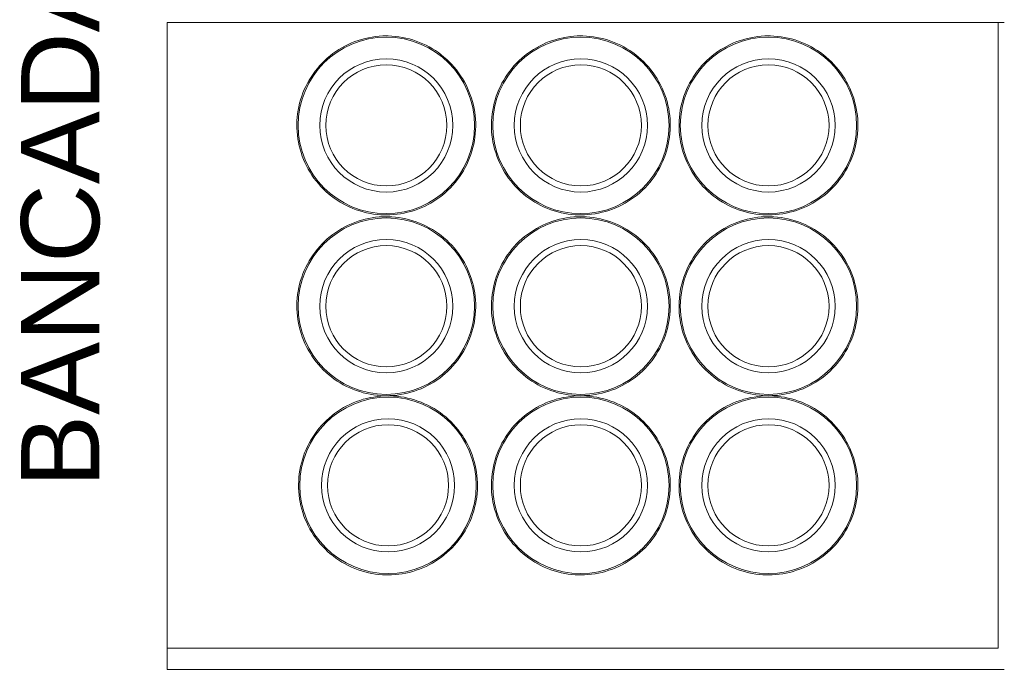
# Model space of a CAD drawing. Extents: x -1871171.1 to -1871111.3, y 2848215.5 to 2848272.6.
# Tile 41 of 121: x -1871149.1 to -1871147.7, y 2848245.6 to 2848246.5. Entities that reach past the tile are written whole.
import ezdxf

# ---------------------------------------------------------------- set-up
doc = ezdxf.new("R2010")
doc.units = 0
doc.header["$MEASUREMENT"] = 0
for name, color, linetype, lineweight in [('6075-BSE-ARQ-TERR$0$K-BSE-ARQ-LAY', 252, 'CONTINUOUS', 5), ('6075-BSE-ARQ-TERR$0$K-BSE-ARQ-MOB', 8, 'CONTINUOUS', 5), ('6075-BSE-ARQ-TERR$0$K-BSE-ARQ-TXT', 254, 'CONTINUOUS', 5)]:
    doc.layers.add(name, color=color, linetype=linetype, lineweight=lineweight)
doc.layers.add('K-NV2-ARQ-TXT-GER', color=1, linetype='CONTINUOUS')
doc.styles.add('6075-BSE-ARQ-TERR$0$Standard', font='arial.ttf')

# ---------------------------------------------------------------- blocks, each defined once
blk = doc.blocks.new('6075-BSE-ARQ-TERR')
at = {"layer": '6075-BSE-ARQ-TERR$0$K-BSE-ARQ-LAY'}
for p, q in [((18.3194, -25.0683), (17.1144, -25.0683)), ((17.1144, -25.0683), (17.1144, -25.9986)), ((18.3107, -25.9683), (18.3107, -25.0683)), ((17.1144, -25.9683), (18.3107, -25.9683)), ((17.1144, -25.9986), (18.3194, -25.9986))]:
    blk.add_line(p, q, dxfattribs=at)
at = {"layer": '6075-BSE-ARQ-TERR$0$K-BSE-ARQ-MOB', "flags": 128}
for points in [[(17.43, -25.0877), (17.4248, -25.0878), (17.4197, -25.0881), (17.4145, -25.0886), (17.4095, -25.0894), (17.4044, -25.0903), (17.3994, -25.0914), (17.3944, -25.0927), (17.3895, -25.0943), (17.3846, -25.096), (17.3798, -25.0979), (17.3751, -25.1), (17.3705, -25.1023), (17.366, -25.1047), (17.3616, -25.1074), (17.3573, -25.1102), (17.3531, -25.1132), (17.349, -25.1163), (17.3451, -25.1197), (17.3413, -25.1231), (17.3376, -25.1268), (17.3341, -25.1305), (17.3308, -25.1344), (17.3276, -25.1385), (17.3245, -25.1426), (17.3217, -25.1469), (17.319, -25.1513), (17.3164, -25.1558), (17.3141, -25.1604), (17.312, -25.165), (17.31, -25.1698), (17.3082, -25.1746), (17.3067, -25.1795), (17.3053, -25.1845), (17.3041, -25.1895), (17.3031, -25.1946), (17.3023, -25.1996), (17.3018, -25.2048), (17.3014, -25.2099), (17.3013, -25.215), (17.3013, -25.2202), (17.3016, -25.2253), (17.302, -25.2305), (17.3027, -25.2356), (17.3035, -25.2406), (17.3046, -25.2457), (17.3059, -25.2507), (17.3074, -25.2556), (17.309, -25.2605), (17.3109, -25.2653), (17.3129, -25.27), (17.3152, -25.2746), (17.3176, -25.2792), (17.3202, -25.2836), (17.3229, -25.288), (17.3259, -25.2922), (17.329, -25.2963), (17.3323, -25.3002), (17.3357, -25.3041), (17.3393, -25.3078), (17.343, -25.3113), (17.3469, -25.3147), (17.3509, -25.318), (17.355, -25.3211), (17.3592, -25.324), (17.3636, -25.3267), (17.3681, -25.3293), (17.3726, -25.3317), (17.3773, -25.3339), (17.382, -25.3359), (17.3868, -25.3377), (17.3917, -25.3393), (17.3967, -25.3408), (17.4017, -25.342), (17.4067, -25.343), (17.4118, -25.3439), (17.4169, -25.3445), (17.422, -25.3449), (17.4272, -25.3451), (17.43, -25.3451)], [(17.43, -25.3451), (17.4351, -25.345), (17.4402, -25.3447), (17.4454, -25.3442), (17.4505, -25.3435), (17.4555, -25.3426), (17.4606, -25.3414), (17.4655, -25.3401), (17.4704, -25.3386), (17.4753, -25.3369), (17.4801, -25.335), (17.4848, -25.3329), (17.4894, -25.3306), (17.4939, -25.3281), (17.4983, -25.3255), (17.5026, -25.3227), (17.5068, -25.3197), (17.5109, -25.3165), (17.5148, -25.3132), (17.5186, -25.3097), (17.5223, -25.3061), (17.5258, -25.3023), (17.5292, -25.2984), (17.5324, -25.2944), (17.5354, -25.2902), (17.5383, -25.286), (17.541, -25.2816), (17.5435, -25.2771), (17.5458, -25.2725), (17.548, -25.2678), (17.5499, -25.2631), (17.5517, -25.2582), (17.5533, -25.2533), (17.5546, -25.2484), (17.5558, -25.2434), (17.5568, -25.2383), (17.5576, -25.2332), (17.5581, -25.2281), (17.5585, -25.223), (17.5587, -25.2178), (17.5586, -25.2127), (17.5584, -25.2075), (17.5579, -25.2024), (17.5572, -25.1973), (17.5564, -25.1922), (17.5553, -25.1872), (17.554, -25.1822), (17.5526, -25.1773), (17.5509, -25.1724), (17.549, -25.1676), (17.547, -25.1629), (17.5448, -25.1582), (17.5423, -25.1537), (17.5397, -25.1492), (17.537, -25.1449), (17.534, -25.1407), (17.5309, -25.1366), (17.5276, -25.1326), (17.5242, -25.1288), (17.5206, -25.1251), (17.5169, -25.1215), (17.513, -25.1181), (17.509, -25.1149), (17.5049, -25.1118), (17.5007, -25.1089), (17.4963, -25.1061), (17.4918, -25.1036), (17.4873, -25.1012), (17.4826, -25.099), (17.4779, -25.097), (17.4731, -25.0952), (17.4682, -25.0935), (17.4632, -25.0921), (17.4582, -25.0909), (17.4532, -25.0898), (17.4481, -25.089), (17.443, -25.0884), (17.4379, -25.088), (17.4327, -25.0877), (17.43, -25.0877)], [(17.71, -25.0877), (17.7048, -25.0878), (17.6997, -25.0881), (17.6945, -25.0886), (17.6895, -25.0894), (17.6844, -25.0903), (17.6794, -25.0914), (17.6744, -25.0927), (17.6695, -25.0943), (17.6646, -25.096), (17.6598, -25.0979), (17.6551, -25.1), (17.6505, -25.1023), (17.646, -25.1047), (17.6416, -25.1074), (17.6373, -25.1102), (17.6331, -25.1132), (17.629, -25.1163), (17.6251, -25.1197), (17.6213, -25.1231), (17.6176, -25.1268), (17.6141, -25.1305), (17.6108, -25.1344), (17.6076, -25.1385), (17.6045, -25.1426), (17.6017, -25.1469), (17.599, -25.1513), (17.5964, -25.1558), (17.5941, -25.1604), (17.592, -25.165), (17.59, -25.1698), (17.5882, -25.1746), (17.5867, -25.1795), (17.5853, -25.1845), (17.5841, -25.1895), (17.5831, -25.1946), (17.5823, -25.1996), (17.5818, -25.2048), (17.5814, -25.2099), (17.5813, -25.215), (17.5813, -25.2202), (17.5816, -25.2253), (17.582, -25.2305), (17.5827, -25.2356), (17.5835, -25.2406), (17.5846, -25.2457), (17.5859, -25.2507), (17.5874, -25.2556), (17.589, -25.2605), (17.5909, -25.2653), (17.5929, -25.27), (17.5952, -25.2746), (17.5976, -25.2792), (17.6002, -25.2836), (17.6029, -25.288), (17.6059, -25.2922), (17.609, -25.2963), (17.6123, -25.3002), (17.6157, -25.3041), (17.6193, -25.3078), (17.623, -25.3113), (17.6269, -25.3147), (17.6309, -25.318), (17.635, -25.3211), (17.6392, -25.324), (17.6436, -25.3267), (17.6481, -25.3293), (17.6526, -25.3317), (17.6573, -25.3339), (17.662, -25.3359), (17.6668, -25.3377), (17.6717, -25.3393), (17.6767, -25.3408), (17.6817, -25.342), (17.6867, -25.343), (17.6918, -25.3439), (17.6969, -25.3445), (17.702, -25.3449), (17.7072, -25.3451), (17.71, -25.3451)], [(17.71, -25.3451), (17.7151, -25.345), (17.7202, -25.3447), (17.7254, -25.3442), (17.7305, -25.3435), (17.7355, -25.3426), (17.7406, -25.3414), (17.7455, -25.3401), (17.7504, -25.3386), (17.7553, -25.3369), (17.7601, -25.335), (17.7648, -25.3329), (17.7694, -25.3306), (17.7739, -25.3281), (17.7783, -25.3255), (17.7826, -25.3227), (17.7868, -25.3197), (17.7909, -25.3165), (17.7948, -25.3132), (17.7986, -25.3097), (17.8023, -25.3061), (17.8058, -25.3023), (17.8092, -25.2984), (17.8124, -25.2944), (17.8154, -25.2902), (17.8183, -25.286), (17.821, -25.2816), (17.8235, -25.2771), (17.8258, -25.2725), (17.828, -25.2678), (17.8299, -25.2631), (17.8317, -25.2582), (17.8333, -25.2533), (17.8346, -25.2484), (17.8358, -25.2434), (17.8368, -25.2383), (17.8376, -25.2332), (17.8381, -25.2281), (17.8385, -25.223), (17.8387, -25.2178), (17.8386, -25.2127), (17.8384, -25.2075), (17.8379, -25.2024), (17.8372, -25.1973), (17.8364, -25.1922), (17.8353, -25.1872), (17.834, -25.1822), (17.8326, -25.1773), (17.8309, -25.1724), (17.829, -25.1676), (17.827, -25.1629), (17.8248, -25.1582), (17.8223, -25.1537), (17.8197, -25.1492), (17.817, -25.1449), (17.814, -25.1407), (17.8109, -25.1366), (17.8076, -25.1326), (17.8042, -25.1288), (17.8006, -25.1251), (17.7969, -25.1215), (17.793, -25.1181), (17.789, -25.1149), (17.7849, -25.1118), (17.7807, -25.1089), (17.7763, -25.1061), (17.7718, -25.1036), (17.7673, -25.1012), (17.7626, -25.099), (17.7579, -25.097), (17.7531, -25.0952), (17.7482, -25.0935), (17.7432, -25.0921), (17.7382, -25.0909), (17.7332, -25.0898), (17.7281, -25.089), (17.723, -25.0884), (17.7179, -25.088), (17.7127, -25.0877), (17.71, -25.0877)], [(17.98, -25.0877), (17.9748, -25.0878), (17.9697, -25.0881), (17.9645, -25.0886), (17.9595, -25.0894), (17.9544, -25.0903), (17.9494, -25.0914), (17.9444, -25.0927), (17.9395, -25.0943), (17.9346, -25.096), (17.9298, -25.0979), (17.9251, -25.1), (17.9205, -25.1023), (17.916, -25.1047), (17.9116, -25.1074), (17.9073, -25.1102), (17.9031, -25.1132), (17.899, -25.1163), (17.8951, -25.1197), (17.8913, -25.1231), (17.8876, -25.1268), (17.8841, -25.1305), (17.8808, -25.1344), (17.8776, -25.1385), (17.8745, -25.1426), (17.8717, -25.1469), (17.869, -25.1513), (17.8664, -25.1558), (17.8641, -25.1604), (17.862, -25.165), (17.86, -25.1698), (17.8582, -25.1746), (17.8567, -25.1795), (17.8553, -25.1845), (17.8541, -25.1895), (17.8531, -25.1946), (17.8523, -25.1996), (17.8518, -25.2048), (17.8514, -25.2099), (17.8513, -25.215), (17.8513, -25.2202), (17.8516, -25.2253), (17.852, -25.2305), (17.8527, -25.2356), (17.8535, -25.2406), (17.8546, -25.2457), (17.8559, -25.2507), (17.8574, -25.2556), (17.859, -25.2605), (17.8609, -25.2653), (17.8629, -25.27), (17.8652, -25.2746), (17.8676, -25.2792), (17.8702, -25.2836), (17.8729, -25.288), (17.8759, -25.2922), (17.879, -25.2963), (17.8823, -25.3002), (17.8857, -25.3041), (17.8893, -25.3078), (17.893, -25.3113), (17.8969, -25.3147), (17.9009, -25.318), (17.905, -25.3211), (17.9092, -25.324), (17.9136, -25.3267), (17.9181, -25.3293), (17.9226, -25.3317), (17.9273, -25.3339), (17.932, -25.3359), (17.9368, -25.3377), (17.9417, -25.3393), (17.9467, -25.3408), (17.9517, -25.342), (17.9567, -25.343), (17.9618, -25.3439), (17.9669, -25.3445), (17.972, -25.3449), (17.9772, -25.3451), (17.98, -25.3451)], [(17.98, -25.3451), (17.9851, -25.345), (17.9902, -25.3447), (17.9954, -25.3442), (18.0005, -25.3435), (18.0055, -25.3426), (18.0106, -25.3414), (18.0155, -25.3401), (18.0204, -25.3386), (18.0253, -25.3369), (18.0301, -25.335), (18.0348, -25.3329), (18.0394, -25.3306), (18.0439, -25.3281), (18.0483, -25.3255), (18.0526, -25.3227), (18.0568, -25.3197), (18.0609, -25.3165), (18.0648, -25.3132), (18.0686, -25.3097), (18.0723, -25.3061), (18.0758, -25.3023), (18.0792, -25.2984), (18.0824, -25.2944), (18.0854, -25.2902), (18.0883, -25.286), (18.091, -25.2816), (18.0935, -25.2771), (18.0958, -25.2725), (18.098, -25.2678), (18.0999, -25.2631), (18.1017, -25.2582), (18.1033, -25.2533), (18.1046, -25.2484), (18.1058, -25.2434), (18.1068, -25.2383), (18.1076, -25.2332), (18.1081, -25.2281), (18.1085, -25.223), (18.1087, -25.2178), (18.1086, -25.2127), (18.1084, -25.2075), (18.1079, -25.2024), (18.1072, -25.1973), (18.1064, -25.1922), (18.1053, -25.1872), (18.104, -25.1822), (18.1026, -25.1773), (18.1009, -25.1724), (18.099, -25.1676), (18.097, -25.1629), (18.0948, -25.1582), (18.0923, -25.1537), (18.0897, -25.1492), (18.087, -25.1449), (18.084, -25.1407), (18.0809, -25.1366), (18.0776, -25.1326), (18.0742, -25.1288), (18.0706, -25.1251), (18.0669, -25.1215), (18.063, -25.1181), (18.059, -25.1149), (18.0549, -25.1118), (18.0507, -25.1089), (18.0463, -25.1061), (18.0418, -25.1036), (18.0373, -25.1012), (18.0326, -25.099), (18.0279, -25.097), (18.0231, -25.0952), (18.0182, -25.0935), (18.0132, -25.0921), (18.0082, -25.0909), (18.0032, -25.0898), (17.9981, -25.089), (17.993, -25.0884), (17.9879, -25.088), (17.9827, -25.0877), (17.98, -25.0877)], [(17.43, -25.3477), (17.4248, -25.3478), (17.4197, -25.3481), (17.4145, -25.3486), (17.4095, -25.3494), (17.4044, -25.3503), (17.3994, -25.3514), (17.3944, -25.3527), (17.3895, -25.3543), (17.3846, -25.356), (17.3798, -25.3579), (17.3751, -25.36), (17.3705, -25.3623), (17.366, -25.3647), (17.3616, -25.3674), (17.3573, -25.3702), (17.3531, -25.3732), (17.349, -25.3763), (17.3451, -25.3797), (17.3413, -25.3831), (17.3376, -25.3868), (17.3341, -25.3905), (17.3308, -25.3944), (17.3276, -25.3985), (17.3245, -25.4026), (17.3217, -25.4069), (17.319, -25.4113), (17.3164, -25.4158), (17.3141, -25.4204), (17.312, -25.425), (17.31, -25.4298), (17.3082, -25.4346), (17.3067, -25.4395), (17.3053, -25.4445), (17.3041, -25.4495), (17.3031, -25.4546), (17.3023, -25.4596), (17.3018, -25.4648), (17.3014, -25.4699), (17.3013, -25.475), (17.3013, -25.4802), (17.3016, -25.4853), (17.302, -25.4905), (17.3027, -25.4956), (17.3035, -25.5006), (17.3046, -25.5057), (17.3059, -25.5107), (17.3074, -25.5156), (17.309, -25.5205), (17.3109, -25.5253), (17.3129, -25.53), (17.3152, -25.5346), (17.3176, -25.5392), (17.3202, -25.5436), (17.3229, -25.548), (17.3259, -25.5522), (17.329, -25.5563), (17.3323, -25.5602), (17.3357, -25.5641), (17.3393, -25.5678), (17.343, -25.5713), (17.3469, -25.5747), (17.3509, -25.578), (17.355, -25.5811), (17.3592, -25.584), (17.3636, -25.5867), (17.3681, -25.5893), (17.3726, -25.5917), (17.3773, -25.5939), (17.382, -25.5959), (17.3868, -25.5977), (17.3917, -25.5993), (17.3967, -25.6008), (17.4017, -25.602), (17.4067, -25.603), (17.4118, -25.6039), (17.4169, -25.6045), (17.422, -25.6049), (17.4272, -25.6051), (17.43, -25.6051)], [(17.43, -25.6051), (17.4351, -25.605), (17.4402, -25.6047), (17.4454, -25.6042), (17.4505, -25.6035), (17.4555, -25.6026), (17.4606, -25.6014), (17.4655, -25.6001), (17.4704, -25.5986), (17.4753, -25.5969), (17.4801, -25.595), (17.4848, -25.5929), (17.4894, -25.5906), (17.4939, -25.5881), (17.4983, -25.5855), (17.5026, -25.5827), (17.5068, -25.5797), (17.5109, -25.5765), (17.5148, -25.5732), (17.5186, -25.5697), (17.5223, -25.5661), (17.5258, -25.5623), (17.5292, -25.5584), (17.5324, -25.5544), (17.5354, -25.5502), (17.5383, -25.546), (17.541, -25.5416), (17.5435, -25.5371), (17.5458, -25.5325), (17.548, -25.5278), (17.5499, -25.5231), (17.5517, -25.5182), (17.5533, -25.5133), (17.5546, -25.5084), (17.5558, -25.5034), (17.5568, -25.4983), (17.5576, -25.4932), (17.5581, -25.4881), (17.5585, -25.483), (17.5587, -25.4778), (17.5586, -25.4727), (17.5584, -25.4675), (17.5579, -25.4624), (17.5572, -25.4573), (17.5564, -25.4522), (17.5553, -25.4472), (17.554, -25.4422), (17.5526, -25.4373), (17.5509, -25.4324), (17.549, -25.4276), (17.547, -25.4229), (17.5448, -25.4182), (17.5423, -25.4137), (17.5397, -25.4092), (17.537, -25.4049), (17.534, -25.4007), (17.5309, -25.3966), (17.5276, -25.3926), (17.5242, -25.3888), (17.5206, -25.3851), (17.5169, -25.3815), (17.513, -25.3781), (17.509, -25.3749), (17.5049, -25.3718), (17.5007, -25.3689), (17.4963, -25.3661), (17.4918, -25.3636), (17.4873, -25.3612), (17.4826, -25.359), (17.4779, -25.357), (17.4731, -25.3552), (17.4682, -25.3535), (17.4632, -25.3521), (17.4582, -25.3509), (17.4532, -25.3498), (17.4481, -25.349), (17.443, -25.3484), (17.4379, -25.348), (17.4327, -25.3477), (17.43, -25.3477)], [(17.71, -25.3477), (17.7048, -25.3478), (17.6997, -25.3481), (17.6945, -25.3486), (17.6895, -25.3494), (17.6844, -25.3503), (17.6794, -25.3514), (17.6744, -25.3527), (17.6695, -25.3543), (17.6646, -25.356), (17.6598, -25.3579), (17.6551, -25.36), (17.6505, -25.3623), (17.646, -25.3647), (17.6416, -25.3674), (17.6373, -25.3702), (17.6331, -25.3732), (17.629, -25.3763), (17.6251, -25.3797), (17.6213, -25.3831), (17.6176, -25.3868), (17.6141, -25.3905), (17.6108, -25.3944), (17.6076, -25.3985), (17.6045, -25.4026), (17.6017, -25.4069), (17.599, -25.4113), (17.5964, -25.4158), (17.5941, -25.4204), (17.592, -25.425), (17.59, -25.4298), (17.5882, -25.4346), (17.5867, -25.4395), (17.5853, -25.4445), (17.5841, -25.4495), (17.5831, -25.4546), (17.5823, -25.4596), (17.5818, -25.4648), (17.5814, -25.4699), (17.5813, -25.475), (17.5813, -25.4802), (17.5816, -25.4853), (17.582, -25.4905), (17.5827, -25.4956), (17.5835, -25.5006), (17.5846, -25.5057), (17.5859, -25.5107), (17.5874, -25.5156), (17.589, -25.5205), (17.5909, -25.5253), (17.5929, -25.53), (17.5952, -25.5346), (17.5976, -25.5392), (17.6002, -25.5436), (17.6029, -25.548), (17.6059, -25.5522), (17.609, -25.5563), (17.6123, -25.5602), (17.6157, -25.5641), (17.6193, -25.5678), (17.623, -25.5713), (17.6269, -25.5747), (17.6309, -25.578), (17.635, -25.5811), (17.6392, -25.584), (17.6436, -25.5867), (17.6481, -25.5893), (17.6526, -25.5917), (17.6573, -25.5939), (17.662, -25.5959), (17.6668, -25.5977), (17.6717, -25.5993), (17.6767, -25.6008), (17.6817, -25.602), (17.6867, -25.603), (17.6918, -25.6039), (17.6969, -25.6045), (17.702, -25.6049), (17.7072, -25.6051), (17.71, -25.6051)], [(17.71, -25.6051), (17.7151, -25.605), (17.7202, -25.6047), (17.7254, -25.6042), (17.7305, -25.6035), (17.7355, -25.6026), (17.7406, -25.6014), (17.7455, -25.6001), (17.7504, -25.5986), (17.7553, -25.5969), (17.7601, -25.595), (17.7648, -25.5929), (17.7694, -25.5906), (17.7739, -25.5881), (17.7783, -25.5855), (17.7826, -25.5827), (17.7868, -25.5797), (17.7909, -25.5765), (17.7948, -25.5732), (17.7986, -25.5697), (17.8023, -25.5661), (17.8058, -25.5623), (17.8092, -25.5584), (17.8124, -25.5544), (17.8154, -25.5502), (17.8183, -25.546), (17.821, -25.5416), (17.8235, -25.5371), (17.8258, -25.5325), (17.828, -25.5278), (17.8299, -25.5231), (17.8317, -25.5182), (17.8333, -25.5133), (17.8346, -25.5084), (17.8358, -25.5034), (17.8368, -25.4983), (17.8376, -25.4932), (17.8381, -25.4881), (17.8385, -25.483), (17.8387, -25.4778), (17.8386, -25.4727), (17.8384, -25.4675), (17.8379, -25.4624), (17.8372, -25.4573), (17.8364, -25.4522), (17.8353, -25.4472), (17.834, -25.4422), (17.8326, -25.4373), (17.8309, -25.4324), (17.829, -25.4276), (17.827, -25.4229), (17.8248, -25.4182), (17.8223, -25.4137), (17.8197, -25.4092), (17.817, -25.4049), (17.814, -25.4007), (17.8109, -25.3966), (17.8076, -25.3926), (17.8042, -25.3888), (17.8006, -25.3851), (17.7969, -25.3815), (17.793, -25.3781), (17.789, -25.3749), (17.7849, -25.3718), (17.7807, -25.3689), (17.7763, -25.3661), (17.7718, -25.3636), (17.7673, -25.3612), (17.7626, -25.359), (17.7579, -25.357), (17.7531, -25.3552), (17.7482, -25.3535), (17.7432, -25.3521), (17.7382, -25.3509), (17.7332, -25.3498), (17.7281, -25.349), (17.723, -25.3484), (17.7179, -25.348), (17.7127, -25.3477), (17.71, -25.3477)], [(17.98, -25.3477), (17.9748, -25.3478), (17.9697, -25.3481), (17.9645, -25.3486), (17.9595, -25.3494), (17.9544, -25.3503), (17.9494, -25.3514), (17.9444, -25.3527), (17.9395, -25.3543), (17.9346, -25.356), (17.9298, -25.3579), (17.9251, -25.36), (17.9205, -25.3623), (17.916, -25.3647), (17.9116, -25.3674), (17.9073, -25.3702), (17.9031, -25.3732), (17.899, -25.3763), (17.8951, -25.3797), (17.8913, -25.3831), (17.8876, -25.3868), (17.8841, -25.3905), (17.8808, -25.3944), (17.8776, -25.3985), (17.8745, -25.4026), (17.8717, -25.4069), (17.869, -25.4113), (17.8664, -25.4158), (17.8641, -25.4204), (17.862, -25.425), (17.86, -25.4298), (17.8582, -25.4346), (17.8567, -25.4395), (17.8553, -25.4445), (17.8541, -25.4495), (17.8531, -25.4546), (17.8523, -25.4596), (17.8518, -25.4648), (17.8514, -25.4699), (17.8513, -25.475), (17.8513, -25.4802), (17.8516, -25.4853), (17.852, -25.4905), (17.8527, -25.4956), (17.8535, -25.5006), (17.8546, -25.5057), (17.8559, -25.5107), (17.8574, -25.5156), (17.859, -25.5205), (17.8609, -25.5253), (17.8629, -25.53), (17.8652, -25.5346), (17.8676, -25.5392), (17.8702, -25.5436), (17.8729, -25.548), (17.8759, -25.5522), (17.879, -25.5563), (17.8823, -25.5602), (17.8857, -25.5641), (17.8893, -25.5678), (17.893, -25.5713), (17.8969, -25.5747), (17.9009, -25.578), (17.905, -25.5811), (17.9092, -25.584), (17.9136, -25.5867), (17.9181, -25.5893), (17.9226, -25.5917), (17.9273, -25.5939), (17.932, -25.5959), (17.9368, -25.5977), (17.9417, -25.5993), (17.9467, -25.6008), (17.9517, -25.602), (17.9567, -25.603), (17.9618, -25.6039), (17.9669, -25.6045), (17.972, -25.6049), (17.9772, -25.6051), (17.98, -25.6051)], [(17.98, -25.6051), (17.9851, -25.605), (17.9902, -25.6047), (17.9954, -25.6042), (18.0005, -25.6035), (18.0055, -25.6026), (18.0106, -25.6014), (18.0155, -25.6001), (18.0204, -25.5986), (18.0253, -25.5969), (18.0301, -25.595), (18.0348, -25.5929), (18.0394, -25.5906), (18.0439, -25.5881), (18.0483, -25.5855), (18.0526, -25.5827), (18.0568, -25.5797), (18.0609, -25.5765), (18.0648, -25.5732), (18.0686, -25.5697), (18.0723, -25.5661), (18.0758, -25.5623), (18.0792, -25.5584), (18.0824, -25.5544), (18.0854, -25.5502), (18.0883, -25.546), (18.091, -25.5416), (18.0935, -25.5371), (18.0958, -25.5325), (18.098, -25.5278), (18.0999, -25.5231), (18.1017, -25.5182), (18.1033, -25.5133), (18.1046, -25.5084), (18.1058, -25.5034), (18.1068, -25.4983), (18.1076, -25.4932), (18.1081, -25.4881), (18.1085, -25.483), (18.1087, -25.4778), (18.1086, -25.4727), (18.1084, -25.4675), (18.1079, -25.4624), (18.1072, -25.4573), (18.1064, -25.4522), (18.1053, -25.4472), (18.104, -25.4422), (18.1026, -25.4373), (18.1009, -25.4324), (18.099, -25.4276), (18.097, -25.4229), (18.0948, -25.4182), (18.0923, -25.4137), (18.0897, -25.4092), (18.087, -25.4049), (18.084, -25.4007), (18.0809, -25.3966), (18.0776, -25.3926), (18.0742, -25.3888), (18.0706, -25.3851), (18.0669, -25.3815), (18.063, -25.3781), (18.059, -25.3749), (18.0549, -25.3718), (18.0507, -25.3689), (18.0463, -25.3661), (18.0418, -25.3636), (18.0373, -25.3612), (18.0326, -25.359), (18.0279, -25.357), (18.0231, -25.3552), (18.0182, -25.3535), (18.0132, -25.3521), (18.0082, -25.3509), (18.0032, -25.3498), (17.9981, -25.349), (17.993, -25.3484), (17.9879, -25.348), (17.9827, -25.3477), (17.98, -25.3477)], [(17.4325, -25.6053), (17.4273, -25.6054), (17.4222, -25.6057), (17.417, -25.6063), (17.412, -25.607), (17.4069, -25.6079), (17.4019, -25.609), (17.3969, -25.6103), (17.392, -25.6119), (17.3871, -25.6136), (17.3823, -25.6155), (17.3776, -25.6176), (17.373, -25.6199), (17.3685, -25.6223), (17.3641, -25.625), (17.3598, -25.6278), (17.3556, -25.6308), (17.3515, -25.634), (17.3476, -25.6373), (17.3438, -25.6407), (17.3401, -25.6444), (17.3366, -25.6481), (17.3333, -25.652), (17.3301, -25.6561), (17.327, -25.6602), (17.3242, -25.6645), (17.3215, -25.6689), (17.3189, -25.6734), (17.3166, -25.678), (17.3145, -25.6826), (17.3125, -25.6874), (17.3107, -25.6922), (17.3092, -25.6971), (17.3078, -25.7021), (17.3066, -25.7071), (17.3056, -25.7122), (17.3048, -25.7173), (17.3043, -25.7224), (17.3039, -25.7275), (17.3038, -25.7326), (17.3038, -25.7378), (17.3041, -25.7429), (17.3045, -25.7481), (17.3052, -25.7532), (17.306, -25.7582), (17.3071, -25.7633), (17.3084, -25.7683), (17.3099, -25.7732), (17.3115, -25.7781), (17.3134, -25.7829), (17.3154, -25.7876), (17.3177, -25.7922), (17.3201, -25.7968), (17.3227, -25.8012), (17.3254, -25.8056), (17.3284, -25.8098), (17.3315, -25.8139), (17.3348, -25.8179), (17.3382, -25.8217), (17.3418, -25.8254), (17.3455, -25.8289), (17.3494, -25.8323), (17.3534, -25.8356), (17.3575, -25.8387), (17.3617, -25.8416), (17.3661, -25.8443), (17.3706, -25.8469), (17.3751, -25.8493), (17.3798, -25.8515), (17.3845, -25.8535), (17.3893, -25.8553), (17.3942, -25.8569), (17.3992, -25.8584), (17.4042, -25.8596), (17.4092, -25.8606), (17.4143, -25.8615), (17.4194, -25.8621), (17.4245, -25.8625), (17.4297, -25.8627), (17.4325, -25.8627)], [(17.4325, -25.8627), (17.4376, -25.8626), (17.4427, -25.8623), (17.4479, -25.8618), (17.453, -25.8611), (17.458, -25.8602), (17.4631, -25.8591), (17.468, -25.8577), (17.4729, -25.8562), (17.4778, -25.8545), (17.4826, -25.8526), (17.4873, -25.8505), (17.4919, -25.8482), (17.4964, -25.8457), (17.5008, -25.8431), (17.5051, -25.8403), (17.5093, -25.8373), (17.5134, -25.8341), (17.5173, -25.8308), (17.5211, -25.8273), (17.5248, -25.8237), (17.5283, -25.8199), (17.5317, -25.816), (17.5349, -25.812), (17.5379, -25.8079), (17.5408, -25.8036), (17.5435, -25.7992), (17.546, -25.7947), (17.5483, -25.7901), (17.5505, -25.7854), (17.5524, -25.7807), (17.5542, -25.7758), (17.5558, -25.7709), (17.5571, -25.766), (17.5583, -25.761), (17.5593, -25.7559), (17.5601, -25.7508), (17.5606, -25.7457), (17.561, -25.7406), (17.5612, -25.7354), (17.5611, -25.7303), (17.5609, -25.7251), (17.5604, -25.72), (17.5597, -25.7149), (17.5589, -25.7098), (17.5578, -25.7048), (17.5565, -25.6998), (17.5551, -25.6949), (17.5534, -25.69), (17.5515, -25.6852), (17.5495, -25.6805), (17.5473, -25.6758), (17.5448, -25.6713), (17.5422, -25.6668), (17.5395, -25.6625), (17.5365, -25.6583), (17.5334, -25.6542), (17.5301, -25.6502), (17.5267, -25.6464), (17.5231, -25.6427), (17.5194, -25.6391), (17.5155, -25.6357), (17.5115, -25.6325), (17.5074, -25.6294), (17.5032, -25.6265), (17.4988, -25.6237), (17.4943, -25.6212), (17.4898, -25.6188), (17.4851, -25.6166), (17.4804, -25.6146), (17.4756, -25.6128), (17.4707, -25.6111), (17.4657, -25.6097), (17.4607, -25.6085), (17.4557, -25.6074), (17.4506, -25.6066), (17.4455, -25.606), (17.4404, -25.6056), (17.4352, -25.6054), (17.4325, -25.6053)], [(17.71, -25.6053), (17.7048, -25.6054), (17.6997, -25.6057), (17.6945, -25.6063), (17.6895, -25.607), (17.6844, -25.6079), (17.6794, -25.609), (17.6744, -25.6103), (17.6695, -25.6119), (17.6646, -25.6136), (17.6598, -25.6155), (17.6551, -25.6176), (17.6505, -25.6199), (17.646, -25.6223), (17.6416, -25.625), (17.6373, -25.6278), (17.6331, -25.6308), (17.629, -25.634), (17.6251, -25.6373), (17.6213, -25.6407), (17.6176, -25.6444), (17.6141, -25.6481), (17.6108, -25.652), (17.6076, -25.6561), (17.6045, -25.6602), (17.6017, -25.6645), (17.599, -25.6689), (17.5964, -25.6734), (17.5941, -25.678), (17.592, -25.6826), (17.59, -25.6874), (17.5882, -25.6922), (17.5867, -25.6971), (17.5853, -25.7021), (17.5841, -25.7071), (17.5831, -25.7122), (17.5823, -25.7173), (17.5818, -25.7224), (17.5814, -25.7275), (17.5813, -25.7326), (17.5813, -25.7378), (17.5816, -25.7429), (17.582, -25.7481), (17.5827, -25.7532), (17.5835, -25.7582), (17.5846, -25.7633), (17.5859, -25.7683), (17.5874, -25.7732), (17.589, -25.7781), (17.5909, -25.7829), (17.5929, -25.7876), (17.5952, -25.7922), (17.5976, -25.7968), (17.6002, -25.8012), (17.6029, -25.8056), (17.6059, -25.8098), (17.609, -25.8139), (17.6123, -25.8179), (17.6157, -25.8217), (17.6193, -25.8254), (17.623, -25.8289), (17.6269, -25.8323), (17.6309, -25.8356), (17.635, -25.8387), (17.6392, -25.8416), (17.6436, -25.8443), (17.6481, -25.8469), (17.6526, -25.8493), (17.6573, -25.8515), (17.662, -25.8535), (17.6668, -25.8553), (17.6717, -25.8569), (17.6767, -25.8584), (17.6817, -25.8596), (17.6867, -25.8606), (17.6918, -25.8615), (17.6969, -25.8621), (17.702, -25.8625), (17.7072, -25.8627), (17.71, -25.8627)], [(17.71, -25.8627), (17.7151, -25.8626), (17.7202, -25.8623), (17.7254, -25.8618), (17.7305, -25.8611), (17.7355, -25.8602), (17.7406, -25.8591), (17.7455, -25.8577), (17.7504, -25.8562), (17.7553, -25.8545), (17.7601, -25.8526), (17.7648, -25.8505), (17.7694, -25.8482), (17.7739, -25.8457), (17.7783, -25.8431), (17.7826, -25.8403), (17.7868, -25.8373), (17.7909, -25.8341), (17.7948, -25.8308), (17.7986, -25.8273), (17.8023, -25.8237), (17.8058, -25.8199), (17.8092, -25.816), (17.8124, -25.812), (17.8154, -25.8079), (17.8183, -25.8036), (17.821, -25.7992), (17.8235, -25.7947), (17.8258, -25.7901), (17.828, -25.7854), (17.8299, -25.7807), (17.8317, -25.7758), (17.8333, -25.7709), (17.8346, -25.766), (17.8358, -25.761), (17.8368, -25.7559), (17.8376, -25.7508), (17.8381, -25.7457), (17.8385, -25.7406), (17.8387, -25.7354), (17.8386, -25.7303), (17.8384, -25.7251), (17.8379, -25.72), (17.8372, -25.7149), (17.8364, -25.7098), (17.8353, -25.7048), (17.834, -25.6998), (17.8326, -25.6949), (17.8309, -25.69), (17.829, -25.6852), (17.827, -25.6805), (17.8248, -25.6758), (17.8223, -25.6713), (17.8197, -25.6668), (17.817, -25.6625), (17.814, -25.6583), (17.8109, -25.6542), (17.8076, -25.6502), (17.8042, -25.6464), (17.8006, -25.6427), (17.7969, -25.6391), (17.793, -25.6357), (17.789, -25.6325), (17.7849, -25.6294), (17.7807, -25.6265), (17.7763, -25.6237), (17.7718, -25.6212), (17.7673, -25.6188), (17.7626, -25.6166), (17.7579, -25.6146), (17.7531, -25.6128), (17.7482, -25.6111), (17.7432, -25.6097), (17.7382, -25.6085), (17.7332, -25.6074), (17.7281, -25.6066), (17.723, -25.606), (17.7179, -25.6056), (17.7127, -25.6054), (17.71, -25.6053)], [(17.98, -25.6053), (17.9748, -25.6054), (17.9697, -25.6057), (17.9645, -25.6063), (17.9595, -25.607), (17.9544, -25.6079), (17.9494, -25.609), (17.9444, -25.6103), (17.9395, -25.6119), (17.9346, -25.6136), (17.9298, -25.6155), (17.9251, -25.6176), (17.9205, -25.6199), (17.916, -25.6223), (17.9116, -25.625), (17.9073, -25.6278), (17.9031, -25.6308), (17.899, -25.634), (17.8951, -25.6373), (17.8913, -25.6407), (17.8876, -25.6444), (17.8841, -25.6481), (17.8808, -25.652), (17.8776, -25.6561), (17.8745, -25.6602), (17.8717, -25.6645), (17.869, -25.6689), (17.8664, -25.6734), (17.8641, -25.678), (17.862, -25.6826), (17.86, -25.6874), (17.8582, -25.6922), (17.8567, -25.6971), (17.8553, -25.7021), (17.8541, -25.7071), (17.8531, -25.7122), (17.8523, -25.7173), (17.8518, -25.7224), (17.8514, -25.7275), (17.8513, -25.7326), (17.8513, -25.7378), (17.8516, -25.7429), (17.852, -25.7481), (17.8527, -25.7532), (17.8535, -25.7582), (17.8546, -25.7633), (17.8559, -25.7683), (17.8574, -25.7732), (17.859, -25.7781), (17.8609, -25.7829), (17.8629, -25.7876), (17.8652, -25.7922), (17.8676, -25.7968), (17.8702, -25.8012), (17.8729, -25.8056), (17.8759, -25.8098), (17.879, -25.8139), (17.8823, -25.8179), (17.8857, -25.8217), (17.8893, -25.8254), (17.893, -25.8289), (17.8969, -25.8323), (17.9009, -25.8356), (17.905, -25.8387), (17.9092, -25.8416), (17.9136, -25.8443), (17.9181, -25.8469), (17.9226, -25.8493), (17.9273, -25.8515), (17.932, -25.8535), (17.9368, -25.8553), (17.9417, -25.8569), (17.9467, -25.8584), (17.9517, -25.8596), (17.9567, -25.8606), (17.9618, -25.8615), (17.9669, -25.8621), (17.972, -25.8625), (17.9772, -25.8627), (17.98, -25.8627)], [(17.98, -25.8627), (17.9851, -25.8626), (17.9902, -25.8623), (17.9954, -25.8618), (18.0005, -25.8611), (18.0055, -25.8602), (18.0106, -25.8591), (18.0155, -25.8577), (18.0204, -25.8562), (18.0253, -25.8545), (18.0301, -25.8526), (18.0348, -25.8505), (18.0394, -25.8482), (18.0439, -25.8457), (18.0483, -25.8431), (18.0526, -25.8403), (18.0568, -25.8373), (18.0609, -25.8341), (18.0648, -25.8308), (18.0686, -25.8273), (18.0723, -25.8237), (18.0758, -25.8199), (18.0792, -25.816), (18.0824, -25.812), (18.0854, -25.8079), (18.0883, -25.8036), (18.091, -25.7992), (18.0935, -25.7947), (18.0958, -25.7901), (18.098, -25.7854), (18.0999, -25.7807), (18.1017, -25.7758), (18.1033, -25.7709), (18.1046, -25.766), (18.1058, -25.761), (18.1068, -25.7559), (18.1076, -25.7508), (18.1081, -25.7457), (18.1085, -25.7406), (18.1087, -25.7354), (18.1086, -25.7303), (18.1084, -25.7251), (18.1079, -25.72), (18.1072, -25.7149), (18.1064, -25.7098), (18.1053, -25.7048), (18.104, -25.6998), (18.1026, -25.6949), (18.1009, -25.69), (18.099, -25.6852), (18.097, -25.6805), (18.0948, -25.6758), (18.0923, -25.6713), (18.0897, -25.6668), (18.087, -25.6625), (18.084, -25.6583), (18.0809, -25.6542), (18.0776, -25.6502), (18.0742, -25.6464), (18.0706, -25.6427), (18.0669, -25.6391), (18.063, -25.6357), (18.059, -25.6325), (18.0549, -25.6294), (18.0507, -25.6265), (18.0463, -25.6237), (18.0418, -25.6212), (18.0373, -25.6188), (18.0326, -25.6166), (18.0279, -25.6146), (18.0231, -25.6128), (18.0182, -25.6111), (18.0132, -25.6097), (18.0082, -25.6085), (18.0032, -25.6074), (17.9981, -25.6066), (17.993, -25.606), (17.9879, -25.6056), (17.9827, -25.6054), (17.98, -25.6053)]]:
    blk.add_lwpolyline(points, dxfattribs=at)
at = {"layer": '6075-BSE-ARQ-TERR$0$K-BSE-ARQ-MOB'}
for centre, radius in [((17.43, -25.2164), 0.1269), ((17.71, -25.2164), 0.1269), ((17.98, -25.2164), 0.1269), ((17.43, -25.2164), 0.0958), ((17.71, -25.2164), 0.0958), ((17.98, -25.2164), 0.0958), ((17.43, -25.2164), 0.0871), ((17.71, -25.2164), 0.0871), ((17.98, -25.2164), 0.0871), ((17.43, -25.4764), 0.1269), ((17.71, -25.4764), 0.1269), ((17.98, -25.4764), 0.1269), ((17.43, -25.4764), 0.0958), ((17.43, -25.4764), 0.0871), ((17.71, -25.4764), 0.0958), ((17.71, -25.4764), 0.0871), ((17.98, -25.4764), 0.0958), ((17.98, -25.4764), 0.0871), ((17.4325, -25.734), 0.1269), ((17.71, -25.734), 0.1269), ((17.98, -25.734), 0.1269), ((17.4325, -25.734), 0.0958), ((17.4325, -25.734), 0.0871), ((17.71, -25.734), 0.0958), ((17.71, -25.734), 0.0871), ((17.98, -25.734), 0.0958), ((17.98, -25.734), 0.0871)]:
    blk.add_circle(centre, radius, dxfattribs=at)
at = {"layer": '6075-BSE-ARQ-TERR$0$K-BSE-ARQ-TXT', "insert": (16.9044, -25.7374), "char_height": 0.1125, "width": 1.9332, "attachment_point": 1, "rotation": 90, "line_spacing_factor": 0.984117, "style": '6075-BSE-ARQ-TERR$0$Standard'}
blk.add_mtext('BANCADA DE PRATOS', dxfattribs=at)

msp = doc.modelspace()

# ---------------------------------------------------------------- block references
at = {"layer": 'K-NV2-ARQ-TXT-GER', "color": 31, "lineweight": -3, "true_color": 0xffbf80}
msp.add_blockref('6075-BSE-ARQ-TERR', (-1871166.006, 2848271.5826), dxfattribs=at)

doc.saveas('drawing.dxf')
